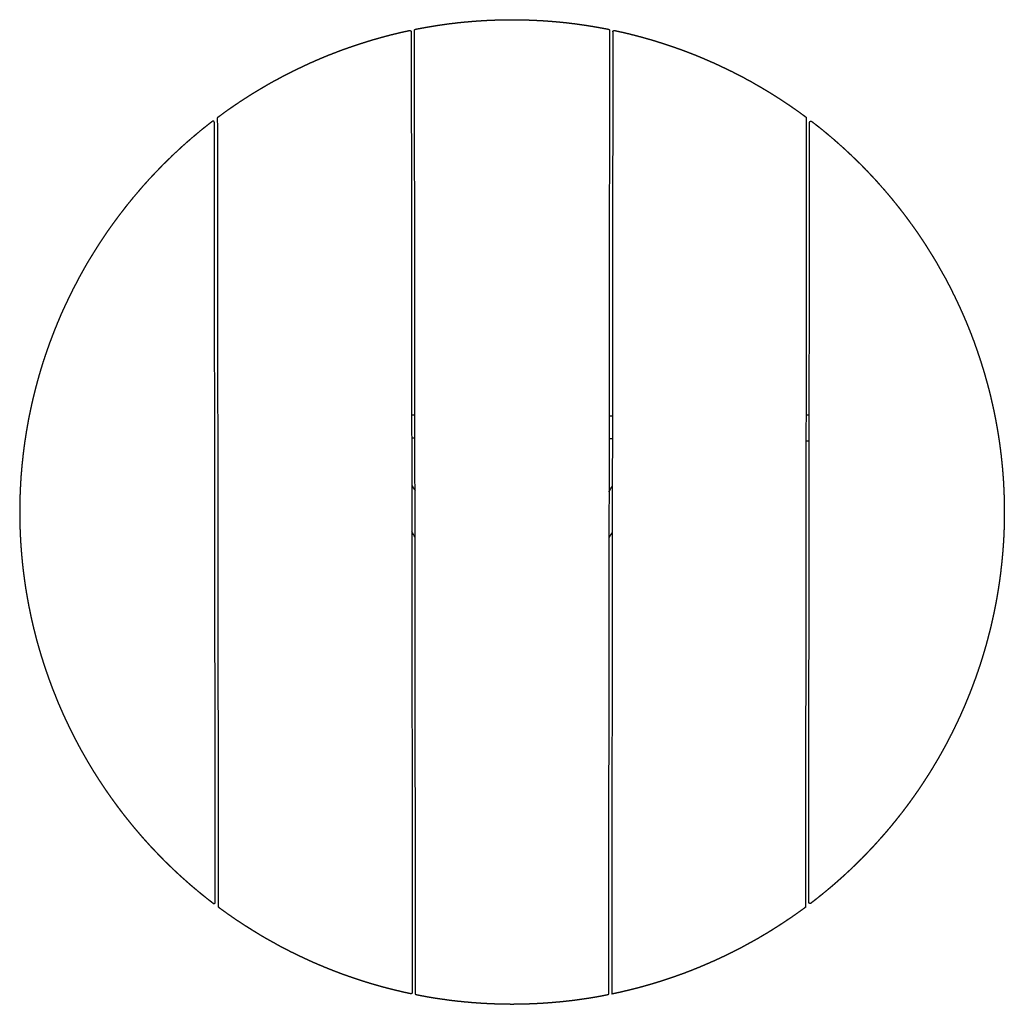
# Model space of a CAD drawing. Header units: millimetres. Extents: x -531 to 969, y -345 to 589.
# Tile 11 of 13: x 362 to 512, y 180 to 330. Entities that reach past the tile are written whole.
import ezdxf

# ---------------------------------------------------------------- set-up
doc = ezdxf.new("R2010")
doc.units = ezdxf.units.MM
doc.layers.get('0').update_dxf_attribs({"true_color": 0x000000})

msp = doc.modelspace()

# ---------------------------------------------------------------- linework, layer by layer
at = {"linetype": 'Continuous', "lineweight": -3}
for points, weights, degree, knots in [([(421.99, 328.73), (422.14, 328.76), (422.29, 328.79), (422.87, 328.9), (423.45, 329), (424.03, 329.11), (424.61, 329.2), (425.19, 329.3), (425.77, 329.38), (426.35, 329.47), (426.94, 329.55), (427.52, 329.62), (428.11, 329.69), (428.69, 329.76), (429.28, 329.82), (429.87, 329.87), (430.45, 329.92), (431.04, 329.97), (431.63, 330.01), (432.22, 330.05), (432.8, 330.08), (433.39, 330.11), (433.98, 330.13), (434.57, 330.15), (435.16, 330.17), (435.75, 330.18), (436.34, 330.18), (436.51, 330.18), (436.68, 330.18)], [0.999999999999, 0.999997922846, 1, 0.99996915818, 1, 0.999969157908, 1, 0.999969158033, 1, 0.999969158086, 1, 0.999969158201, 1, 0.999969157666, 1, 0.999969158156, 1, 0.999969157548, 1, 0.999969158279, 1, 0.999969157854, 1, 0.999969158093, 1, 0.999969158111, 1, 0.99999732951, 1], 2, [195.988389, 195.988389, 195.988389, 196.294133, 196.294133, 197.472282, 197.472282, 198.650431, 198.650431, 199.828579, 199.828579, 201.006726, 201.006726, 202.184871, 202.184871, 203.36302, 203.36302, 204.541177, 204.541177, 205.719324, 205.719324, 206.897473, 206.897473, 208.075622, 208.075622, 209.253769, 209.253769, 210.431916, 210.431916, 210.778588, 210.778588, 210.778588]), ([(436.68, 330.18), (436.86, 330.18), (437.03, 330.18), (437.62, 330.18), (438.21, 330.17), (438.8, 330.15), (439.39, 330.13), (439.97, 330.11), (440.56, 330.08), (441.15, 330.05), (441.74, 330.01), (442.33, 329.97), (442.91, 329.92), (443.5, 329.87), (444.09, 329.82), (444.67, 329.76), (445.26, 329.69), (445.84, 329.62), (446.43, 329.55), (447.01, 329.47), (447.59, 329.38), (448.18, 329.3), (448.76, 329.2), (449.34, 329.11), (449.92, 329), (450.5, 328.9), (451.08, 328.79), (451.23, 328.76), (451.38, 328.73)], [1, 0.99999732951, 1, 0.999969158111, 1, 0.999969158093, 1, 0.999969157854, 1, 0.999969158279, 1, 0.999969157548, 1, 0.999969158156, 1, 0.999969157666, 1, 0.999969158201, 1, 0.999969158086, 1, 0.999969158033, 1, 0.999969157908, 1, 0.99996915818, 1, 0.999997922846, 0.999999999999], 2, [210.778588, 210.778588, 210.778588, 211.12526, 211.12526, 212.303406, 212.303406, 213.481554, 213.481554, 214.659702, 214.659702, 215.837851, 215.837851, 217.015998, 217.015998, 218.194155, 218.194155, 219.372304, 219.372304, 220.550449, 220.550449, 221.728596, 221.728596, 222.906745, 222.906745, 224.084894, 224.084894, 225.263043, 225.263043, 225.568786, 225.568786, 225.568786]), ([(391.92, 315.36), (392.12, 315.51), (392.32, 315.65), (392.79, 316), (393.27, 316.34), (393.75, 316.68), (394.24, 317.02), (394.72, 317.35), (395.22, 317.68), (395.71, 318), (396.2, 318.32), (396.7, 318.64), (397.2, 318.95), (397.7, 319.26), (398.21, 319.56), (398.71, 319.86), (399.22, 320.16), (399.73, 320.45), (400.25, 320.74), (400.76, 321.02), (401.28, 321.3), (401.8, 321.58), (402.32, 321.85), (402.85, 322.12), (403.38, 322.38), (403.9, 322.64), (404.43, 322.89), (404.97, 323.15), (405.5, 323.39), (406.04, 323.64), (406.58, 323.87), (407.12, 324.11), (407.66, 324.34), (408.2, 324.57), (408.75, 324.79), (409.3, 325.01), (409.85, 325.22), (410.4, 325.43), (410.95, 325.63), (411.5, 325.83), (412.06, 326.02), (412.62, 326.22), (413.18, 326.4), (413.74, 326.59), (414.3, 326.76), (414.86, 326.94), (415.43, 327.11), (415.99, 327.27), (416.56, 327.43), (417.12, 327.59), (417.69, 327.74), (418.26, 327.89), (418.84, 328.03), (419.41, 328.17), (419.98, 328.3), (420.53, 328.42), (421.09, 328.54)], [0.999999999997, 0.999994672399, 1, 0.9999691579, 1, 0.999969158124, 1, 0.999969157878, 1, 0.999969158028, 1, 0.999969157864, 1, 0.999969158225, 1, 0.999969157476, 1, 0.999969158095, 1, 0.999969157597, 1, 0.999969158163, 1, 0.999969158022, 1, 0.999969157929, 1, 0.999969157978, 1, 0.999969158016, 1, 0.999969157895, 1, 0.999969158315, 1, 0.999969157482, 1, 0.999969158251, 1, 0.999969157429, 1, 0.999969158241, 1, 0.999969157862, 1, 0.999969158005, 1, 0.999969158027, 1, 0.999969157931, 1, 0.999969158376, 1, 0.999969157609, 1, 0.999971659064, 1], 2, [178.56811, 178.56811, 178.56811, 179.057767, 179.057767, 180.235913, 180.235913, 181.414063, 181.414063, 182.592212, 182.592212, 183.770361, 183.770361, 184.94851, 184.94851, 186.126659, 186.126659, 187.304808, 187.304808, 188.482967, 188.482967, 189.661116, 189.661116, 190.839262, 190.839262, 192.017411, 192.017411, 193.19556, 193.19556, 194.373709, 194.373709, 195.551858, 195.551858, 196.730007, 196.730007, 197.908155, 197.908155, 199.086302, 199.086302, 200.26446, 200.26446, 201.442608, 201.442608, 202.620758, 202.620758, 203.798907, 203.798907, 204.977056, 204.977056, 206.155204, 206.155204, 207.333352, 207.333352, 208.511499, 208.511499, 209.689644, 209.689644, 210.819026, 210.819026, 210.819026]), ([(421.09, 328.54), (421.18, 328.56), (421.25, 328.5), (421.33, 328.44), (421.33, 328.35)], [1, 0.902700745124, 1, 0.902701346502, 1], 2, [210.8190257, 210.8190257, 210.8190257, 210.9969405, 210.9969405, 211.1748554, 211.1748554, 211.1748554]), ([(421.83, 328.53), (421.83, 328.6), (421.87, 328.66), (421.92, 328.71), (421.99, 328.73)], [1, 0.941520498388, 1, 0.941520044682, 0.999999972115], 2, [195.7134436, 195.7134436, 195.7134436, 195.8509166, 195.8509166, 195.9883894, 195.9883894, 195.9883894]), ([(451.38, 328.73), (451.45, 328.71), (451.49, 328.66), (451.54, 328.6), (451.54, 328.53)], [0.999999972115, 0.941520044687, 1, 0.941520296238, 1], 2, [225.5687858, 225.5687858, 225.5687858, 225.7062586, 225.7062586, 225.8437317, 225.8437317, 225.8437317]), ([(452.04, 328.35), (452.04, 328.35), (452.04, 328.36), (452.04, 328.37), (452.04, 328.4), (452.06, 328.45), (452.09, 328.48), (452.11, 328.5), (452.16, 328.54), (452.22, 328.55), (452.28, 328.54)], [1, 1, 1, 1, 1, 1, 1, 1, 0.935133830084, 0.935133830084, 1], 3, [0, 0, 0, 0, 0.0138184, 0.0226133, 0.0449618, 0.0890235, 0.1779076, 0.1779076, 0.1779076, 0.3558223, 0.3558223, 0.3558223, 0.3558223]), ([(452.28, 328.54), (452.83, 328.42), (453.38, 328.3), (453.96, 328.17), (454.53, 328.03), (455.1, 327.89), (455.67, 327.74), (456.24, 327.59), (456.81, 327.43), (457.38, 327.27), (457.94, 327.11), (458.51, 326.94), (459.07, 326.76), (459.63, 326.59), (460.19, 326.4), (460.75, 326.22), (461.31, 326.02), (461.86, 325.83), (462.42, 325.63), (462.97, 325.43), (463.52, 325.22), (464.07, 325.01), (464.62, 324.79), (465.16, 324.57), (465.71, 324.34), (466.25, 324.11), (466.79, 323.87), (467.33, 323.64), (467.86, 323.39), (468.4, 323.15), (468.93, 322.89), (469.46, 322.64), (469.99, 322.38), (470.52, 322.12), (471.04, 321.85), (471.57, 321.58), (472.09, 321.3), (472.6, 321.02), (473.12, 320.74), (473.63, 320.45), (474.14, 320.16), (474.66, 319.86), (475.16, 319.56), (475.67, 319.26), (476.17, 318.95), (476.67, 318.64), (477.16, 318.32), (477.66, 318), (478.15, 317.68), (478.64, 317.35), (479.13, 317.02), (479.61, 316.68), (480.09, 316.34), (480.57, 316), (481.05, 315.65), (481.25, 315.51), (481.44, 315.36)], [1, 0.999971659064, 1, 0.999969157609, 1, 0.999969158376, 1, 0.999969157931, 1, 0.999969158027, 1, 0.999969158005, 1, 0.999969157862, 1, 0.999969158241, 1, 0.999969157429, 1, 0.999969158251, 1, 0.999969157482, 1, 0.999969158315, 1, 0.999969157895, 1, 0.999969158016, 1, 0.999969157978, 1, 0.999969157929, 1, 0.999969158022, 1, 0.999969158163, 1, 0.999969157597, 1, 0.999969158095, 1, 0.999969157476, 1, 0.999969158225, 1, 0.999969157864, 1, 0.999969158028, 1, 0.999969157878, 1, 0.999969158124, 1, 0.9999691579, 1, 0.999994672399, 0.999999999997], 2, [0.355822, 0.355822, 0.355822, 1.485204, 1.485204, 2.663349, 2.663349, 3.841496, 3.841496, 5.019644, 5.019644, 6.197792, 6.197792, 7.375941, 7.375941, 8.55409, 8.55409, 9.73224, 9.73224, 10.910388, 10.910388, 12.088546, 12.088546, 13.266693, 13.266693, 14.444841, 14.444841, 15.62299, 15.62299, 16.801139, 16.801139, 17.979288, 17.979288, 19.157437, 19.157437, 20.335586, 20.335586, 21.513732, 21.513732, 22.691881, 22.691881, 23.87004, 23.87004, 25.048189, 25.048189, 26.226338, 26.226338, 27.404487, 27.404487, 28.582636, 28.582636, 29.760785, 29.760785, 30.938935, 30.938935, 32.117081, 32.117081, 32.606738, 32.606738, 32.606738]), ([(391.02, 314.68), (390.73, 314.46), (390.44, 314.23), (389.98, 313.87), (389.52, 313.5), (389.06, 313.13), (388.61, 312.75), (388.16, 312.37), (387.71, 311.99), (387.26, 311.6), (386.82, 311.21), (386.38, 310.82), (385.95, 310.42), (385.52, 310.02), (385.09, 309.62), (384.66, 309.21), (384.24, 308.8), (383.82, 308.39), (383.4, 307.97), (382.99, 307.55), (382.58, 307.12), (382.17, 306.7), (381.77, 306.27), (381.37, 305.84), (380.98, 305.4), (380.58, 304.96), (380.19, 304.52), (379.81, 304.07), (379.43, 303.62), (379.05, 303.18), (378.67, 302.72), (378.3, 302.26), (377.93, 301.8), (377.57, 301.34), (377.21, 300.87), (376.85, 300.41), (376.5, 299.93), (376.14, 299.46), (375.8, 298.98), (375.46, 298.5), (375.12, 298.02), (374.78, 297.54), (374.46, 297.05), (374.13, 296.56), (373.81, 296.07), (373.48, 295.57), (373.17, 295.07), (372.86, 294.57), (372.55, 294.07), (372.25, 293.57), (371.95, 293.06), (371.65, 292.55), (371.36, 292.04), (371.07, 291.52), (370.79, 291.01), (370.51, 290.49), (370.24, 289.97), (369.96, 289.45), (369.7, 288.92), (369.43, 288.39), (369.18, 287.86), (368.92, 287.33), (368.67, 286.8), (368.42, 286.26), (368.18, 285.73), (367.94, 285.19), (367.71, 284.65), (367.48, 284.11), (367.26, 283.56), (367.03, 283.01), (366.82, 282.47), (366.61, 281.92), (366.4, 281.37), (366.19, 280.81), (366, 280.26), (365.8, 279.7), (365.61, 279.14), (365.42, 278.59), (365.24, 278.03), (365.06, 277.46), (364.89, 276.9), (364.72, 276.34), (364.56, 275.77), (364.4, 275.2), (364.25, 274.63), (364.09, 274.07), (363.95, 273.49), (363.81, 272.92), (363.67, 272.35), (363.54, 271.78), (363.41, 271.2), (363.29, 270.63), (363.17, 270.05), (363.05, 269.47), (362.94, 268.89), (362.84, 268.31), (362.74, 267.73), (362.64, 267.15), (362.55, 266.57), (362.46, 265.99), (362.38, 265.4), (362.3, 264.82), (362.23, 264.23), (362.16, 263.65), (362.1, 263.06), (362.03, 262.48), (361.98, 261.89), (361.93, 261.3), (361.88, 260.72), (361.84, 260.13), (361.81, 259.54), (361.77, 258.95), (361.75, 258.36), (361.72, 257.78), (361.71, 257.19), (361.69, 256.6), (361.68, 256.01), (361.68, 255.42), (361.68, 254.83)], [1, 0.999987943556, 1, 0.99996915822, 1, 0.999969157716, 1, 0.99996915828, 1, 0.999969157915, 1, 0.999969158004, 1, 0.999969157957, 1, 0.999969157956, 1, 0.999969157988, 1, 0.999969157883, 1, 0.999969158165, 1, 0.999969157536, 1, 0.999969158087, 1, 0.999969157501, 1, 0.999969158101, 1, 0.999969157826, 1, 0.999969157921, 1, 0.999969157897, 1, 0.999969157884, 1, 0.999969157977, 1, 0.999969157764, 1, 0.999969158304, 1, 0.999969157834, 1, 0.99996915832, 1, 0.999969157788, 1, 0.999969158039, 1, 0.999969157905, 1, 0.999969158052, 1, 0.9999691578, 1, 0.999969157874, 1, 0.999969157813, 1, 0.999969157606, 1, 0.999969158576, 1, 0.999969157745, 1, 0.999969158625, 1, 0.999969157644, 1, 0.999969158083, 1, 0.999969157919, 1, 0.999969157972, 1, 0.999969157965, 1, 0.999969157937, 1, 0.999969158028, 1, 0.99996915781, 1, 0.999969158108, 1, 0.999969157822, 1, 0.999969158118, 1, 0.999969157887, 1, 0.999969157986, 1, 0.99996915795, 1, 0.999969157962, 1, 0.999969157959, 1, 0.999969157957, 1, 0.999969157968, 1, 0.999969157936, 1, 0.999969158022, 1, 0.999969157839, 1, 0.99996915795, 1, 0.999969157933, 1, 0.999969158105, 1], 2, [174.7556, 174.7556, 174.7556, 175.492205, 175.492205, 176.670358, 176.670358, 177.848504, 177.848504, 179.026652, 179.026652, 180.2048, 180.2048, 181.382949, 181.382949, 182.561098, 182.561098, 183.739248, 183.739248, 184.917397, 184.917397, 186.095546, 186.095546, 187.273695, 187.273695, 188.451844, 188.451844, 189.630002, 189.630002, 190.808152, 190.808152, 191.986302, 191.986302, 193.164453, 193.164453, 194.342603, 194.342603, 195.520754, 195.520754, 196.698904, 196.698904, 197.877054, 197.877054, 199.055204, 199.055204, 200.233354, 200.233354, 201.411496, 201.411496, 202.589645, 202.589645, 203.767795, 203.767795, 204.945944, 204.945944, 206.124093, 206.124093, 207.302242, 207.302242, 208.480392, 208.480392, 209.658545, 209.658545, 210.836698, 210.836698, 212.014849, 212.014849, 213.192998, 213.192998, 214.371135, 214.371135, 215.549284, 215.549284, 216.727434, 216.727434, 217.905583, 217.905583, 219.083732, 219.083732, 220.261881, 220.261881, 221.440031, 221.440031, 222.61818, 222.61818, 223.796329, 223.796329, 224.974478, 224.974478, 226.15263, 226.15263, 227.330777, 227.330777, 228.508926, 228.508926, 229.687075, 229.687075, 230.865225, 230.865225, 232.043374, 232.043374, 233.221523, 233.221523, 234.399673, 234.399673, 235.577822, 235.577822, 236.755971, 236.755971, 237.93412, 237.93412, 239.11227, 239.11227, 240.290419, 240.290419, 241.468571, 241.468571, 242.64672, 242.64672, 243.824866, 243.824866, 243.824866]), ([(391.34, 314.52), (391.34, 314.53), (391.34, 314.54), (391.34, 314.55), (391.34, 314.57), (391.33, 314.59), (391.32, 314.61), (391.32, 314.62), (391.32, 314.62), (391.3, 314.66), (391.27, 314.68), (391.23, 314.7), (391.2, 314.72), (391.15, 314.73), (391.11, 314.72), (391.08, 314.71), (391.05, 314.7), (391.02, 314.68)], [1, 1, 1, 1, 1, 1, 1, 1, 1, 0.969973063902, 0.969973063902, 1, 0.969973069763, 0.969973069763, 1, 0.978479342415, 0.978479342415, 1], 3, [174.3107655, 174.3107655, 174.3107655, 174.3107655, 174.3272383, 174.3364352, 174.3614173, 174.3883876, 174.4018709, 174.4126706, 174.4126706, 174.4126706, 174.5331797, 174.5331797, 174.5331797, 174.6536887, 174.6536887, 174.6536887, 174.7556002, 174.7556002, 174.7556002, 174.7556002]), ([(482.02, 314.52), (482.02, 314.53), (482.02, 314.54), (482.02, 314.55), (482.03, 314.58), (482.04, 314.6), (482.05, 314.62), (482.07, 314.66), (482.1, 314.68), (482.13, 314.7), (482.17, 314.72), (482.21, 314.73), (482.25, 314.72), (482.29, 314.71), (482.32, 314.7), (482.34, 314.68)], [1, 1, 1, 1, 1, 1, 1, 0.969973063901, 0.969973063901, 1, 0.969973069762, 0.969973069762, 1, 0.978479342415, 0.978479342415, 1], 3, [174.3107655, 174.3107655, 174.3107655, 174.3107655, 174.3272383, 174.3364352, 174.3614173, 174.4126706, 174.4126706, 174.4126706, 174.5331797, 174.5331797, 174.5331797, 174.6536887, 174.6536887, 174.6536887, 174.7556002, 174.7556002, 174.7556002, 174.7556002]), ([(482.34, 314.68), (482.64, 314.46), (482.93, 314.23), (483.39, 313.87), (483.85, 313.5), (484.31, 313.13), (484.76, 312.75), (485.21, 312.37), (485.66, 311.99), (486.1, 311.6), (486.54, 311.21), (486.98, 310.82), (487.42, 310.42), (487.85, 310.02), (488.28, 309.62), (488.71, 309.21), (489.13, 308.8), (489.55, 308.39), (489.96, 307.97), (490.38, 307.55), (490.79, 307.12), (491.19, 306.7), (491.59, 306.27), (492, 305.84), (492.39, 305.4), (492.78, 304.96), (493.17, 304.52), (493.56, 304.07), (493.94, 303.62), (494.32, 303.18), (494.69, 302.72), (495.07, 302.26), (495.43, 301.8), (495.8, 301.34), (496.16, 300.87), (496.52, 300.41), (496.87, 299.93), (497.22, 299.46), (497.57, 298.98), (497.91, 298.5), (498.25, 298.02), (498.58, 297.54), (498.91, 297.05), (499.24, 296.56), (499.56, 296.07), (499.88, 295.57), (500.2, 295.07), (500.51, 294.57), (500.81, 294.07), (501.12, 293.57), (501.42, 293.06), (501.71, 292.55), (502, 292.04), (502.29, 291.52), (502.58, 291.01), (502.86, 290.49), (503.13, 289.97), (503.4, 289.45), (503.67, 288.92), (503.93, 288.39), (504.19, 287.86), (504.45, 287.33), (504.69, 286.8), (504.94, 286.26), (505.18, 285.73), (505.42, 285.19), (505.65, 284.65), (505.89, 284.11), (506.11, 283.56), (506.33, 283.01), (506.55, 282.47), (506.76, 281.92), (506.97, 281.37), (507.17, 280.81), (507.37, 280.26), (507.57, 279.7), (507.75, 279.14), (507.94, 278.59), (508.12, 278.03), (508.3, 277.46), (508.47, 276.9), (508.64, 276.34), (508.8, 275.77), (508.97, 275.2), (509.12, 274.63), (509.27, 274.07), (509.42, 273.49), (509.56, 272.92), (509.69, 272.35), (509.83, 271.78), (509.95, 271.2), (510.08, 270.63), (510.2, 270.05), (510.31, 269.47), (510.42, 268.89), (510.53, 268.31), (510.63, 267.73), (510.73, 267.15), (510.82, 266.57), (510.91, 265.99), (510.99, 265.4), (511.07, 264.82), (511.14, 264.23), (511.21, 263.65), (511.27, 263.06), (511.33, 262.48), (511.39, 261.89), (511.44, 261.3), (511.48, 260.72), (511.53, 260.13), (511.56, 259.54), (511.59, 258.95), (511.62, 258.36), (511.64, 257.78), (511.66, 257.19), (511.68, 256.6), (511.68, 256.01), (511.69, 255.42), (511.69, 254.83)], [1, 0.999987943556, 1, 0.99996915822, 1, 0.999969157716, 1, 0.99996915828, 1, 0.999969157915, 1, 0.999969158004, 1, 0.999969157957, 1, 0.999969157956, 1, 0.999969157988, 1, 0.999969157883, 1, 0.999969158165, 1, 0.999969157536, 1, 0.999969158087, 1, 0.999969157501, 1, 0.999969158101, 1, 0.999969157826, 1, 0.999969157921, 1, 0.999969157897, 1, 0.999969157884, 1, 0.999969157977, 1, 0.999969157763, 1, 0.999969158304, 1, 0.999969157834, 1, 0.99996915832, 1, 0.999969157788, 1, 0.999969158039, 1, 0.999969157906, 1, 0.999969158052, 1, 0.9999691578, 1, 0.999969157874, 1, 0.999969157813, 1, 0.999969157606, 1, 0.999969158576, 1, 0.999969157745, 1, 0.999969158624, 1, 0.999969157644, 1, 0.999969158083, 1, 0.999969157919, 1, 0.999969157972, 1, 0.999969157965, 1, 0.999969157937, 1, 0.999969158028, 1, 0.99996915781, 1, 0.999969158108, 1, 0.999969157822, 1, 0.999969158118, 1, 0.999969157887, 1, 0.999969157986, 1, 0.99996915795, 1, 0.999969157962, 1, 0.999969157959, 1, 0.999969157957, 1, 0.999969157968, 1, 0.999969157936, 1, 0.999969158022, 1, 0.999969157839, 1, 0.99996915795, 1, 0.999969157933, 1, 0.999969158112, 0.999999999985], 2, [174.7556, 174.7556, 174.7556, 175.492205, 175.492205, 176.670358, 176.670358, 177.848504, 177.848504, 179.026652, 179.026652, 180.2048, 180.2048, 181.382949, 181.382949, 182.561098, 182.561098, 183.739248, 183.739248, 184.917397, 184.917397, 186.095546, 186.095546, 187.273695, 187.273695, 188.451845, 188.451845, 189.630002, 189.630002, 190.808152, 190.808152, 191.986302, 191.986302, 193.164453, 193.164453, 194.342603, 194.342603, 195.520754, 195.520754, 196.698904, 196.698904, 197.877054, 197.877054, 199.055204, 199.055204, 200.233354, 200.233354, 201.411496, 201.411496, 202.589646, 202.589646, 203.767795, 203.767795, 204.945944, 204.945944, 206.124093, 206.124093, 207.302243, 207.302243, 208.480392, 208.480392, 209.658545, 209.658545, 210.836698, 210.836698, 212.014849, 212.014849, 213.192998, 213.192998, 214.371135, 214.371135, 215.549285, 215.549285, 216.727434, 216.727434, 217.905583, 217.905583, 219.083732, 219.083732, 220.261882, 220.261882, 221.440031, 221.440031, 222.61818, 222.61818, 223.796329, 223.796329, 224.974479, 224.974479, 226.15263, 226.15263, 227.330777, 227.330777, 228.508926, 228.508926, 229.687076, 229.687076, 230.865225, 230.865225, 232.043374, 232.043374, 233.221523, 233.221523, 234.399673, 234.399673, 235.577822, 235.577822, 236.755971, 236.755971, 237.934121, 237.934121, 239.11227, 239.11227, 240.290419, 240.290419, 241.468571, 241.468571, 242.64672, 242.64672, 243.824866, 243.824866, 243.824866]), ([(361.68, 254.83), (361.68, 254.44), (361.69, 254.05), (361.7, 253.65), (361.7, 253.26), (361.71, 252.87), (361.73, 252.48), (361.74, 252.08), (361.76, 251.69), (361.78, 251.3), (361.8, 250.91), (361.82, 250.51), (361.85, 250.12), (361.88, 249.73), (361.91, 249.34), (361.94, 248.95), (361.97, 248.56), (362.01, 248.17), (362.05, 247.77), (362.08, 247.38), (362.13, 246.99), (362.17, 246.6), (362.22, 246.21), (362.26, 245.82), (362.32, 245.43), (362.37, 245.04), (362.42, 244.66), (362.48, 244.27), (362.53, 243.88), (362.59, 243.49), (362.66, 243.1), (362.72, 242.72), (362.79, 242.33), (362.86, 241.94), (362.93, 241.55), (363, 241.17), (363.07, 240.78), (363.15, 240.4), (363.23, 240.01), (363.31, 239.63), (363.39, 239.24), (363.47, 238.86), (363.56, 238.48), (363.65, 238.1), (363.74, 237.71), (363.83, 237.33), (363.93, 236.95), (364.02, 236.57), (364.12, 236.19), (364.22, 235.81), (364.32, 235.43), (364.43, 235.05), (364.54, 234.67), (364.64, 234.3), (364.76, 233.92), (364.87, 233.54), (364.98, 233.17), (365.1, 232.79), (365.22, 232.42), (365.34, 232.04), (365.46, 231.67), (365.58, 231.3), (365.71, 230.93), (365.84, 230.56), (365.97, 230.18), (366.1, 229.81), (366.23, 229.45), (366.37, 229.08), (366.5, 228.71), (366.64, 228.34), (366.79, 227.98), (366.93, 227.61), (367.08, 227.25), (367.22, 226.88), (367.37, 226.52), (367.52, 226.16), (367.67, 225.79), (367.83, 225.43), (367.99, 225.07), (368.14, 224.71), (368.3, 224.35), (368.47, 224), (368.63, 223.64), (368.8, 223.28), (368.97, 222.93), (369.14, 222.58), (369.31, 222.22), (369.48, 221.87), (369.66, 221.52), (369.83, 221.17), (370.01, 220.82), (370.19, 220.47), (370.38, 220.12), (370.56, 219.78), (370.75, 219.43), (370.93, 219.08), (371.12, 218.74), (371.32, 218.4), (371.51, 218.06), (371.71, 217.72), (371.9, 217.38), (372.1, 217.04), (372.3, 216.7), (372.5, 216.36), (372.71, 216.03), (372.91, 215.69), (373.12, 215.36), (373.33, 215.03), (373.54, 214.7), (373.75, 214.37), (373.97, 214.04), (374.19, 213.71), (374.4, 213.38), (374.62, 213.06), (374.84, 212.73), (375.07, 212.41), (375.29, 212.09), (375.52, 211.77), (375.75, 211.45), (375.98, 211.13), (376.21, 210.81), (376.44, 210.5), (376.68, 210.18), (376.91, 209.87), (377.15, 209.55), (377.39, 209.24), (377.63, 208.93), (377.87, 208.63), (378.12, 208.32), (378.37, 208.01), (378.61, 207.71), (378.86, 207.4), (379.11, 207.1), (379.37, 206.8), (379.62, 206.5), (379.88, 206.2), (380.13, 205.91), (380.39, 205.61), (380.65, 205.32), (380.91, 205.02), (381.18, 204.73), (381.44, 204.44), (381.71, 204.15), (381.98, 203.87), (382.25, 203.58), (382.52, 203.3), (382.79, 203.01), (383.06, 202.73), (383.34, 202.45), (383.61, 202.17), (383.89, 201.9), (384.17, 201.62), (384.45, 201.35), (384.74, 201.08), (385.02, 200.8), (385.31, 200.53), (385.59, 200.27), (385.88, 200), (386.17, 199.73), (386.46, 199.47), (386.75, 199.21), (387.05, 198.95), (387.34, 198.69), (387.64, 198.43), (387.94, 198.17), (388.24, 197.92), (388.54, 197.67), (388.84, 197.42), (389.14, 197.17), (389.45, 196.92), (389.75, 196.67), (390.06, 196.43), (390.37, 196.18), (390.68, 195.94), (390.99, 195.7), (391.04, 195.66), (391.1, 195.62), (391.16, 195.57)], [0.999999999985, 0.99997943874, 0.999979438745, 1, 0.999979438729, 0.999979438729, 1, 0.999979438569, 0.999979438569, 1, 0.999979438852, 0.999979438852, 1, 0.999979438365, 0.999979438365, 1, 0.999979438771, 0.999979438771, 1, 0.999979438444, 0.999979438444, 1, 0.999979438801, 0.999979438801, 1, 0.999979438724, 0.999979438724, 1, 0.999979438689, 0.999979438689, 1, 0.999979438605, 0.999979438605, 1, 0.999979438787, 0.999979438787, 1, 0.999979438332, 0.999979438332, 1, 0.999979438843, 0.999979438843, 1, 0.999979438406, 0.999979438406, 1, 0.999979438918, 0.999979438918, 1, 0.999979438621, 0.999979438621, 1, 0.999979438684, 0.999979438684, 1, 0.99997943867, 0.99997943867, 1, 0.999979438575, 0.999979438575, 1, 0.999979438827, 0.999979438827, 1, 0.999979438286, 0.999979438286, 1, 0.999979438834, 0.999979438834, 1, 0.999979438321, 0.999979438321, 1, 0.999979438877, 0.999979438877, 1, 0.999979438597, 0.999979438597, 1, 0.999979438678, 0.999979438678, 1, 0.999979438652, 0.999979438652, 1, 0.99997943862, 0.99997943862, 1, 0.999979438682, 0.999979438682, 1, 0.999979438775, 0.999979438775, 1, 0.999979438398, 0.999979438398, 1, 0.99997943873, 0.99997943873, 1, 0.999979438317, 0.999979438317, 1, 0.999979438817, 0.999979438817, 1, 0.999979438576, 0.999979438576, 1, 0.999979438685, 0.999979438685, 1, 0.999979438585, 0.999979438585, 1, 0.999979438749, 0.999979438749, 1, 0.9999794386, 0.9999794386, 1, 0.999979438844, 0.999979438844, 1, 0.999979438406, 0.999979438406, 1, 0.999979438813, 0.999979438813, 1, 0.999979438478, 0.999979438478, 1, 0.999979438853, 0.999979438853, 1, 0.99997943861, 0.99997943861, 1, 0.999979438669, 0.999979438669, 1, 0.999979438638, 0.999979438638, 1, 0.999979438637, 0.999979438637, 1, 0.999979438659, 0.999979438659, 1, 0.999979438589, 0.999979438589, 1, 0.999979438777, 0.999979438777, 1, 0.999979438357, 0.999979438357, 1, 0.999979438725, 0.999979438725, 1, 0.999979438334, 0.999979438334, 1, 0.999979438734, 0.999979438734, 1, 0.99997943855, 0.99997943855, 1, 0.999979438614, 0.999979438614, 1, 1, 1, 1], 3, [243.824866, 243.824866, 243.824866, 243.824866, 245.003012, 245.003012, 245.003012, 246.18116, 246.18116, 246.18116, 247.359308, 247.359308, 247.359308, 248.537458, 248.537458, 248.537458, 249.715604, 249.715604, 249.715604, 250.893761, 250.893761, 250.893761, 252.07191, 252.07191, 252.07191, 253.250055, 253.250055, 253.250055, 254.428203, 254.428203, 254.428203, 255.606351, 255.606351, 255.606351, 256.7845, 256.7845, 256.7845, 257.962649, 257.962649, 257.962649, 259.140798, 259.140798, 259.140798, 260.318954, 260.318954, 260.318954, 261.497099, 261.497099, 261.497099, 262.675246, 262.675246, 262.675246, 263.853394, 263.853394, 263.853394, 265.031543, 265.031543, 265.031543, 266.209691, 266.209691, 266.209691, 267.387841, 267.387841, 267.387841, 268.56599, 268.56599, 268.56599, 269.744138, 269.744138, 269.744138, 270.922296, 270.922296, 270.922296, 272.100444, 272.100444, 272.100444, 273.278592, 273.278592, 273.278592, 274.45674, 274.45674, 274.45674, 275.634889, 275.634889, 275.634889, 276.813038, 276.813038, 276.813038, 277.991187, 277.991187, 277.991187, 279.169336, 279.169336, 279.169336, 280.347483, 280.347483, 280.347483, 281.525632, 281.525632, 281.525632, 282.70379, 282.70379, 282.70379, 283.881939, 283.881939, 283.881939, 285.060088, 285.060088, 285.060088, 286.238237, 286.238237, 286.238237, 287.416386, 287.416386, 287.416386, 288.594536, 288.594536, 288.594536, 289.772685, 289.772685, 289.772685, 290.950831, 290.950831, 290.950831, 292.128979, 292.128979, 292.128979, 293.307128, 293.307128, 293.307128, 294.485282, 294.485282, 294.485282, 295.663428, 295.663428, 295.663428, 296.841575, 296.841575, 296.841575, 298.019724, 298.019724, 298.019724, 299.197873, 299.197873, 299.197873, 300.376022, 300.376022, 300.376022, 301.554171, 301.554171, 301.554171, 302.73232, 302.73232, 302.73232, 303.91047, 303.91047, 303.91047, 305.088619, 305.088619, 305.088619, 306.266768, 306.266768, 306.266768, 307.444926, 307.444926, 307.444926, 308.623076, 308.623076, 308.623076, 309.801226, 309.801226, 309.801226, 310.979377, 310.979377, 310.979377, 312.157527, 312.157527, 312.157527, 312.369741, 312.369741, 312.369741, 312.369741]), ([(511.69, 254.83), (511.68, 254.44), (511.68, 254.05), (511.67, 253.65), (511.66, 253.26), (511.65, 252.87), (511.64, 252.48), (511.62, 252.08), (511.61, 251.69), (511.59, 251.3), (511.57, 250.91), (511.54, 250.51), (511.52, 250.12), (511.49, 249.73), (511.46, 249.34), (511.43, 248.95), (511.39, 248.56), (511.36, 248.17), (511.32, 247.77), (511.28, 247.38), (511.24, 246.99), (511.19, 246.6), (511.15, 246.21), (511.1, 245.82), (511.05, 245.43), (511, 245.04), (510.95, 244.66), (510.89, 244.27), (510.83, 243.88), (510.77, 243.49), (510.71, 243.1), (510.64, 242.72), (510.58, 242.33), (510.51, 241.94), (510.44, 241.55), (510.37, 241.17), (510.29, 240.78), (510.22, 240.4), (510.14, 240.01), (510.06, 239.63), (509.98, 239.24), (509.89, 238.86), (509.8, 238.48), (509.72, 238.1), (509.63, 237.71), (509.53, 237.33), (509.44, 236.95), (509.34, 236.57), (509.24, 236.19), (509.14, 235.81), (509.04, 235.43), (508.94, 235.05), (508.83, 234.67), (508.72, 234.3), (508.61, 233.92), (508.5, 233.54), (508.39, 233.17), (508.27, 232.79), (508.15, 232.42), (508.03, 232.04), (507.91, 231.67), (507.78, 231.3), (507.66, 230.93), (507.53, 230.56), (507.4, 230.18), (507.27, 229.81), (507.13, 229.45), (507, 229.08), (506.86, 228.71), (506.72, 228.34), (506.58, 227.98), (506.44, 227.61), (506.29, 227.25), (506.14, 226.88), (506, 226.52), (505.84, 226.16), (505.69, 225.79), (505.54, 225.43), (505.38, 225.07), (505.22, 224.71), (505.06, 224.35), (504.9, 224), (504.73, 223.64), (504.57, 223.28), (504.4, 222.93), (504.23, 222.58), (504.06, 222.22), (503.88, 221.87), (503.71, 221.52), (503.53, 221.17), (503.35, 220.82), (503.17, 220.47), (502.99, 220.12), (502.81, 219.78), (502.62, 219.43), (502.43, 219.08), (502.24, 218.74), (502.05, 218.4), (501.86, 218.06), (501.66, 217.72), (501.46, 217.38), (501.27, 217.04), (501.06, 216.7), (500.86, 216.36), (500.66, 216.03), (500.45, 215.69), (500.25, 215.36), (500.04, 215.03), (499.82, 214.7), (499.61, 214.37), (499.4, 214.04), (499.18, 213.71), (498.96, 213.38), (498.74, 213.06), (498.52, 212.73), (498.3, 212.41), (498.07, 212.09), (497.85, 211.77), (497.62, 211.45), (497.39, 211.13), (497.16, 210.81), (496.93, 210.5), (496.69, 210.18), (496.45, 209.87), (496.22, 209.55), (495.98, 209.24), (495.73, 208.93), (495.49, 208.63), (495.25, 208.32), (495, 208.01), (494.75, 207.71), (494.5, 207.4), (494.25, 207.1), (494, 206.8), (493.75, 206.5), (493.49, 206.2), (493.23, 205.91), (492.98, 205.61), (492.71, 205.32), (492.45, 205.02), (492.19, 204.73), (491.92, 204.44), (491.66, 204.15), (491.39, 203.87), (491.12, 203.58), (490.85, 203.3), (490.58, 203.01), (490.3, 202.73), (490.03, 202.45), (489.75, 202.17), (489.47, 201.9), (489.19, 201.62), (488.91, 201.35), (488.63, 201.08), (488.35, 200.8), (488.06, 200.53), (487.77, 200.27), (487.49, 200), (487.2, 199.73), (486.9, 199.47), (486.61, 199.21), (486.32, 198.95), (486.02, 198.69), (485.73, 198.43), (485.43, 198.17), (485.13, 197.92), (484.83, 197.67), (484.53, 197.42), (484.22, 197.17), (483.92, 196.92), (483.61, 196.67), (483.31, 196.43), (483, 196.18), (482.69, 195.94), (482.38, 195.7), (482.32, 195.66), (482.27, 195.62), (482.21, 195.57)], [0.999999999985, 0.99997943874, 0.999979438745, 1, 0.999979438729, 0.999979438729, 1, 0.999979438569, 0.999979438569, 1, 0.999979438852, 0.999979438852, 1, 0.999979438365, 0.999979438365, 1, 0.999979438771, 0.999979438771, 1, 0.999979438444, 0.999979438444, 1, 0.999979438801, 0.999979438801, 1, 0.999979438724, 0.999979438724, 1, 0.999979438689, 0.999979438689, 1, 0.999979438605, 0.999979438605, 1, 0.999979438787, 0.999979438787, 1, 0.999979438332, 0.999979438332, 1, 0.999979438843, 0.999979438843, 1, 0.999979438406, 0.999979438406, 1, 0.999979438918, 0.999979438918, 1, 0.999979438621, 0.999979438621, 1, 0.999979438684, 0.999979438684, 1, 0.99997943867, 0.99997943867, 1, 0.999979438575, 0.999979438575, 1, 0.999979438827, 0.999979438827, 1, 0.999979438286, 0.999979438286, 1, 0.999979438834, 0.999979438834, 1, 0.999979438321, 0.999979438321, 1, 0.999979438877, 0.999979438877, 1, 0.999979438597, 0.999979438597, 1, 0.999979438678, 0.999979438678, 1, 0.999979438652, 0.999979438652, 1, 0.99997943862, 0.99997943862, 1, 0.999979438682, 0.999979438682, 1, 0.999979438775, 0.999979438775, 1, 0.999979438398, 0.999979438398, 1, 0.99997943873, 0.99997943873, 1, 0.999979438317, 0.999979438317, 1, 0.999979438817, 0.999979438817, 1, 0.999979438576, 0.999979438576, 1, 0.999979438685, 0.999979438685, 1, 0.999979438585, 0.999979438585, 1, 0.999979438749, 0.999979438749, 1, 0.9999794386, 0.9999794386, 1, 0.999979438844, 0.999979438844, 1, 0.999979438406, 0.999979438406, 1, 0.999979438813, 0.999979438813, 1, 0.999979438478, 0.999979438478, 1, 0.999979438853, 0.999979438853, 1, 0.99997943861, 0.99997943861, 1, 0.999979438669, 0.999979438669, 1, 0.999979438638, 0.999979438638, 1, 0.999979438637, 0.999979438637, 1, 0.999979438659, 0.999979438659, 1, 0.999979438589, 0.999979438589, 1, 0.999979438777, 0.999979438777, 1, 0.999979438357, 0.999979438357, 1, 0.999979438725, 0.999979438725, 1, 0.999979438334, 0.999979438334, 1, 0.999979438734, 0.999979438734, 1, 0.99997943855, 0.99997943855, 1, 0.999979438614, 0.999979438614, 1, 1, 1, 1], 3, [243.824866, 243.824866, 243.824866, 243.824866, 245.003012, 245.003012, 245.003012, 246.18116, 246.18116, 246.18116, 247.359308, 247.359308, 247.359308, 248.537458, 248.537458, 248.537458, 249.715604, 249.715604, 249.715604, 250.893761, 250.893761, 250.893761, 252.07191, 252.07191, 252.07191, 253.250055, 253.250055, 253.250055, 254.428203, 254.428203, 254.428203, 255.606351, 255.606351, 255.606351, 256.7845, 256.7845, 256.7845, 257.962649, 257.962649, 257.962649, 259.140798, 259.140798, 259.140798, 260.318954, 260.318954, 260.318954, 261.497099, 261.497099, 261.497099, 262.675246, 262.675246, 262.675246, 263.853394, 263.853394, 263.853394, 265.031543, 265.031543, 265.031543, 266.209691, 266.209691, 266.209691, 267.387841, 267.387841, 267.387841, 268.56599, 268.56599, 268.56599, 269.744138, 269.744138, 269.744138, 270.922296, 270.922296, 270.922296, 272.100444, 272.100444, 272.100444, 273.278592, 273.278592, 273.278592, 274.45674, 274.45674, 274.45674, 275.634889, 275.634889, 275.634889, 276.813038, 276.813038, 276.813038, 277.991187, 277.991187, 277.991187, 279.169336, 279.169336, 279.169336, 280.347483, 280.347483, 280.347483, 281.525632, 281.525632, 281.525632, 282.70379, 282.70379, 282.70379, 283.881939, 283.881939, 283.881939, 285.060088, 285.060088, 285.060088, 286.238237, 286.238237, 286.238237, 287.416386, 287.416386, 287.416386, 288.594536, 288.594536, 288.594536, 289.772685, 289.772685, 289.772685, 290.950831, 290.950831, 290.950831, 292.128979, 292.128979, 292.128979, 293.307128, 293.307128, 293.307128, 294.485282, 294.485282, 294.485282, 295.663428, 295.663428, 295.663428, 296.841575, 296.841575, 296.841575, 298.019724, 298.019724, 298.019724, 299.197873, 299.197873, 299.197873, 300.376022, 300.376022, 300.376022, 301.554171, 301.554171, 301.554171, 302.73232, 302.73232, 302.73232, 303.91047, 303.91047, 303.91047, 305.088619, 305.088619, 305.088619, 306.266768, 306.266768, 306.266768, 307.444926, 307.444926, 307.444926, 308.623076, 308.623076, 308.623076, 309.801226, 309.801226, 309.801226, 310.979377, 310.979377, 310.979377, 312.157527, 312.157527, 312.157527, 312.369741, 312.369741, 312.369741, 312.369741]), ([(391.16, 195.57), (391.2, 195.54), (391.25, 195.53), (391.31, 195.53), (391.37, 195.55), (391.42, 195.58), (391.45, 195.63), (391.48, 195.68), (391.48, 195.73)], [1, 0.967719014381, 1, 0.954959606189, 1, 0.954959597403, 1, 0.967720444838, 1], 2, [312.3697412, 312.3697412, 312.3697412, 312.4716527, 312.4716527, 312.5921617, 312.5921617, 312.7126708, 312.7126708, 312.8145822, 312.8145822, 312.8145822]), ([(482.21, 195.57), (482.17, 195.54), (482.12, 195.53), (482.06, 195.53), (482, 195.55), (481.94, 195.58), (481.91, 195.63), (481.89, 195.68), (481.89, 195.73)], [1, 0.967719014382, 1, 0.954959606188, 1, 0.9549595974, 1, 0.96771900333, 1], 2, [312.3697412, 312.3697412, 312.3697412, 312.4716527, 312.4716527, 312.5921617, 312.5921617, 312.7126708, 312.7126708, 312.8145823, 312.8145823, 312.8145823]), ([(421.25, 181.78), (420.96, 181.84), (420.66, 181.91), (420.08, 182.03), (419.51, 182.17), (418.94, 182.3), (418.37, 182.45), (417.8, 182.59), (417.23, 182.74), (416.66, 182.9), (416.09, 183.06), (415.52, 183.22), (414.96, 183.39), (414.4, 183.56), (413.84, 183.74), (413.27, 183.92), (412.72, 184.11), (412.16, 184.3), (411.6, 184.49), (411.05, 184.69), (410.5, 184.89), (409.94, 185.1), (409.4, 185.31), (408.85, 185.53), (408.3, 185.75), (407.76, 185.98), (407.21, 186.21), (406.67, 186.44), (406.13, 186.68), (405.6, 186.92), (405.06, 187.17), (404.53, 187.41), (404, 187.67), (403.47, 187.93), (402.94, 188.19), (402.42, 188.46), (401.89, 188.73), (401.37, 189), (400.85, 189.29), (400.34, 189.57), (399.82, 189.86), (399.31, 190.15), (398.8, 190.44), (398.29, 190.74), (397.79, 191.05), (397.29, 191.35), (396.79, 191.67), (396.29, 191.98), (395.79, 192.3), (395.3, 192.62), (394.81, 192.95), (394.32, 193.28), (393.84, 193.62), (393.36, 193.95), (392.88, 194.3), (392.47, 194.59), (392.06, 194.89)], [1, 0.999991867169, 1, 0.999969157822, 1, 0.999969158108, 1, 0.99996915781, 1, 0.999969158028, 1, 0.999969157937, 1, 0.999969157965, 1, 0.999969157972, 1, 0.999969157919, 1, 0.999969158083, 1, 0.999969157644, 1, 0.999969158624, 1, 0.999969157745, 1, 0.999969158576, 1, 0.999969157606, 1, 0.999969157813, 1, 0.999969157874, 1, 0.9999691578, 1, 0.999969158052, 1, 0.999969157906, 1, 0.999969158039, 1, 0.999969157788, 1, 0.99996915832, 1, 0.999969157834, 1, 0.999969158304, 1, 0.999969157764, 1, 0.999969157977, 1, 0.999977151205, 0.999999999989], 2, [194.935323, 194.935323, 194.935323, 195.540314, 195.540314, 196.718461, 196.718461, 197.896612, 197.896612, 199.074762, 199.074762, 200.252911, 200.252911, 201.43106, 201.43106, 202.609209, 202.609209, 203.787359, 203.787359, 204.965508, 204.965508, 206.143657, 206.143657, 207.321806, 207.321806, 208.499956, 208.499956, 209.678093, 209.678093, 210.856242, 210.856242, 212.034393, 212.034393, 213.212546, 213.212546, 214.390699, 214.390699, 215.568849, 215.568849, 216.746998, 216.746998, 217.925147, 217.925147, 219.103296, 219.103296, 220.281446, 220.281446, 221.459595, 221.459595, 222.637737, 222.637737, 223.815887, 223.815887, 224.994037, 224.994037, 226.172187, 226.172187, 227.186239, 227.186239, 227.186239]), ([(481.31, 194.89), (480.9, 194.59), (480.49, 194.3), (480.01, 193.95), (479.53, 193.62), (479.04, 193.28), (478.55, 192.95), (478.07, 192.62), (477.57, 192.3), (477.08, 191.98), (476.58, 191.67), (476.08, 191.35), (475.58, 191.05), (475.07, 190.74), (474.56, 190.44), (474.06, 190.15), (473.54, 189.86), (473.03, 189.57), (472.51, 189.29), (471.99, 189), (471.47, 188.73), (470.95, 188.46), (470.42, 188.19), (469.9, 187.93), (469.37, 187.67), (468.84, 187.41), (468.3, 187.17), (467.77, 186.92), (467.23, 186.68), (466.69, 186.44), (466.15, 186.21), (465.61, 185.98), (465.06, 185.75), (464.52, 185.53), (463.97, 185.31), (463.42, 185.1), (462.87, 184.89), (462.32, 184.69), (461.76, 184.49), (461.21, 184.3), (460.65, 184.11), (460.09, 183.92), (459.53, 183.74), (458.97, 183.56), (458.41, 183.39), (457.84, 183.22), (457.28, 183.06), (456.71, 182.9), (456.14, 182.74), (455.57, 182.59), (455, 182.45), (454.43, 182.3), (453.85, 182.17), (453.28, 182.03), (452.71, 181.91), (452.41, 181.84), (452.11, 181.78)], [0.999999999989, 0.999977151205, 1, 0.999969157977, 1, 0.999969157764, 1, 0.999969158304, 1, 0.999969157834, 1, 0.99996915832, 1, 0.999969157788, 1, 0.999969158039, 1, 0.999969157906, 1, 0.999969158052, 1, 0.9999691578, 1, 0.999969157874, 1, 0.999969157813, 1, 0.999969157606, 1, 0.999969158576, 1, 0.999969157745, 1, 0.999969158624, 1, 0.999969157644, 1, 0.999969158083, 1, 0.999969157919, 1, 0.999969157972, 1, 0.999969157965, 1, 0.999969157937, 1, 0.999969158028, 1, 0.99996915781, 1, 0.999969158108, 1, 0.999969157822, 1, 0.999991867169, 1], 2, [60.118132, 60.118132, 60.118132, 61.132184, 61.132184, 62.310334, 62.310334, 63.488484, 63.488484, 64.666634, 64.666634, 65.844776, 65.844776, 67.022926, 67.022926, 68.201075, 68.201075, 69.379224, 69.379224, 70.557373, 70.557373, 71.735523, 71.735523, 72.913672, 72.913672, 74.091826, 74.091826, 75.269978, 75.269978, 76.448129, 76.448129, 77.626279, 77.626279, 78.804416, 78.804416, 79.982565, 79.982565, 81.160714, 81.160714, 82.338863, 82.338863, 83.517013, 83.517013, 84.695162, 84.695162, 85.873311, 85.873311, 87.05146, 87.05146, 88.22961, 88.22961, 89.407759, 89.407759, 90.58591, 90.58591, 91.764057, 91.764057, 92.369048, 92.369048, 92.369048]), ([(421.49, 181.98), (421.49, 181.88), (421.42, 181.82), (421.34, 181.76), (421.25, 181.78)], [1, 0.902701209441, 1, 0.902700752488, 1], 2, [194.5794937, 194.5794937, 194.5794937, 194.7574086, 194.7574086, 194.9353234, 194.9353234, 194.9353234]), ([(422.15, 181.6), (422.08, 181.61), (422.04, 181.66), (421.99, 181.72), (421.99, 181.79)], [0.999999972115, 0.941520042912, 1, 0.941520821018, 1], 2, [29.5174308, 29.5174308, 29.5174308, 29.6549037, 29.6549037, 29.7923767, 29.7923767, 29.7923767]), ([(436.68, 180.17), (436.27, 180.17), (435.85, 180.18), (435.26, 180.19), (434.67, 180.2), (434.08, 180.22), (433.5, 180.24), (432.91, 180.27), (432.32, 180.3), (431.73, 180.34), (431.14, 180.38), (430.56, 180.42), (429.97, 180.48), (429.38, 180.53), (428.8, 180.59), (428.21, 180.65), (427.63, 180.72), (427.04, 180.79), (426.46, 180.88), (425.87, 180.96), (425.29, 181.04), (424.71, 181.13), (424.13, 181.23), (423.55, 181.33), (422.97, 181.44), (422.56, 181.52), (422.15, 181.6)], [0.999999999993, 0.99998463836, 1, 0.999969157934, 1, 0.99996915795, 1, 0.999969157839, 1, 0.999969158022, 1, 0.999969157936, 1, 0.999969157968, 1, 0.999969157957, 1, 0.999969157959, 1, 0.999969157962, 1, 0.99996915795, 1, 0.999969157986, 1, 0.999984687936, 0.999999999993], 2, [14.896188, 14.896188, 14.896188, 15.727659, 15.727659, 16.905808, 16.905808, 18.08396, 18.08396, 19.262109, 19.262109, 20.440258, 20.440258, 21.618408, 21.618408, 22.796557, 22.796557, 23.974706, 23.974706, 25.152856, 25.152856, 26.331005, 26.331005, 27.509154, 27.509154, 28.687304, 28.687304, 29.517431, 29.517431, 29.517431]), ([(451.21, 181.6), (450.8, 181.52), (450.4, 181.44), (449.82, 181.33), (449.24, 181.23), (448.66, 181.13), (448.07, 181.04), (447.49, 180.96), (446.91, 180.88), (446.32, 180.79), (445.74, 180.72), (445.15, 180.65), (444.57, 180.59), (443.98, 180.53), (443.4, 180.48), (442.81, 180.42), (442.22, 180.38), (441.63, 180.34), (441.05, 180.3), (440.46, 180.27), (439.87, 180.24), (439.28, 180.22), (438.69, 180.2), (438.1, 180.19), (437.51, 180.18), (437.1, 180.17), (436.68, 180.17)], [0.999999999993, 0.999984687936, 1, 0.999969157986, 1, 0.99996915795, 1, 0.999969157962, 1, 0.999969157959, 1, 0.999969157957, 1, 0.999969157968, 1, 0.999969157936, 1, 0.999969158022, 1, 0.999969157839, 1, 0.99996915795, 1, 0.999969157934, 1, 0.999984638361, 0.999999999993], 2, [0.274946, 0.274946, 0.274946, 1.105073, 1.105073, 2.283222, 2.283222, 3.461372, 3.461372, 4.639521, 4.639521, 5.81767, 5.81767, 6.99582, 6.99582, 8.173969, 8.173969, 9.352118, 9.352118, 10.530268, 10.530268, 11.708417, 11.708417, 12.886569, 12.886569, 14.064718, 14.064718, 14.896188, 14.896188, 14.896188]), ([(451.37, 181.79), (451.37, 181.72), (451.33, 181.66), (451.28, 181.61), (451.21, 181.6)], [1, 0.941520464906, 1, 0.941520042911, 0.999999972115], 2, [0, 0, 0, 0.137473, 0.137473, 0.2749459, 0.2749459, 0.2749459])]:
    msp.add_rational_spline(points, weights, degree=degree, knots=knots, dxfattribs=at)
for points, degree in [([(421.83, 328.44), (421.83, 328.48), (421.83, 328.53)], 2), ([(451.54, 328.53), (451.54, 328.48), (451.54, 328.44)], 2), ([(421.33, 328.25), (421.33, 328.11), (421.33, 327.97)], 2), ([(421.33, 327.97), (421.37, 291.54), (421.41, 255.11)], 2), ([(421.83, 328.16), (421.83, 328.3), (421.83, 328.44)], 2), ([(421.83, 323.25), (421.83, 325.71), (421.83, 328.16)], 2), ([(451.54, 328.16), (451.54, 325.71), (451.53, 323.25)], 2), ([(451.54, 328.44), (451.54, 328.3), (451.54, 328.16)], 2), ([(452.04, 327.97), (452, 291.54), (451.96, 255.11)], 2), ([(452.04, 328.25), (452.04, 328.11), (452.04, 327.97)], 2), ([(421.84, 320.77), (421.84, 322.01), (421.83, 323.25)], 2), ([(451.53, 323.25), (451.53, 322.01), (451.53, 320.77)], 2), ([(421.91, 255.11), (421.87, 287.94), (421.84, 320.77)], 2), ([(451.53, 320.77), (451.49, 287.94), (451.46, 255.11)], 2), ([(391.84, 315.09), (391.84, 315.14), (391.84, 315.2)], 2), ([(391.84, 314.75), (391.84, 314.92), (391.84, 315.09)], 2), ([(481.52, 315.3), (481.49, 285.13), (481.46, 254.97)], 2), ([(391.34, 314.41), (391.34, 314.46), (391.34, 314.52)], 2), ([(391.34, 314.06), (391.34, 314.23), (391.34, 314.41)], 2), ([(391.35, 307.86), (391.35, 310.96), (391.34, 314.06)], 2), ([(391.85, 308.63), (391.85, 311.69), (391.84, 314.75)], 2), ([(482.02, 314.41), (482.02, 314.46), (482.02, 314.52)], 2), ([(482.02, 314.06), (482.02, 314.23), (482.02, 314.41)], 2), ([(482.02, 307.86), (482.02, 310.96), (482.02, 314.06)], 2), ([(391.35, 304.61), (391.35, 306.24), (391.35, 307.86)], 2), ([(391.85, 305.42), (391.85, 307.02), (391.85, 308.63)], 2), ([(482.01, 304.61), (482.01, 306.24), (482.02, 307.86)], 2), ([(391.41, 254.97), (391.38, 279.79), (391.35, 304.61)], 2), ([(391.91, 254.97), (391.88, 280.2), (391.85, 305.42)], 2), ([(481.96, 254.97), (481.98, 279.79), (482.01, 304.61)], 2), ([(421.39, 269.97), (421.56, 269.97), (421.73, 269.97), (421.89, 269.97)], 3), ([(421.9, 266.45), (421.73, 266.45), (421.56, 266.45), (421.4, 266.45)], 3), ([(451.97, 266.32), (451.81, 266.32), (451.64, 266.32), (451.47, 266.33)], 3), ([(481.85, 265.97), (481.72, 265.96), (481.59, 265.97), (481.47, 265.98)], 3), ([(421.41, 259.31), (421.56, 259.03), (421.73, 258.73), (421.91, 258.43)], 3), ([(451.46, 258.26), (451.63, 258.55), (451.79, 258.83), (451.96, 259.12)], 3), ([(421.41, 255.11), (421.45, 222.43), (421.48, 189.76)], 2), ([(421.99, 182.16), (421.95, 218.64), (421.91, 255.11)], 2), ([(451.46, 255.11), (451.41, 218.64), (451.37, 182.16)], 2), ([(391.48, 196.19), (391.44, 225.58), (391.41, 254.97)], 2), ([(391.98, 195.51), (391.94, 225.24), (391.91, 254.97)], 2), ([(481.46, 254.97), (481.42, 224.96), (481.39, 194.96)], 2), ([(481.89, 196.19), (481.92, 225.58), (481.96, 254.97)], 2), ([(421.91, 251.33), (421.74, 251.63), (421.58, 251.92), (421.41, 252.21)], 3), ([(451.95, 252.13), (451.78, 251.84), (451.62, 251.55), (451.45, 251.27)], 3), ([(391.48, 195.85), (391.48, 196.02), (391.48, 196.19)], 2), ([(391.98, 195.17), (391.98, 195.34), (391.98, 195.51)], 2), ([(481.89, 195.85), (481.89, 196.02), (481.89, 196.19)], 2), ([(421.48, 189.76), (421.49, 188.52), (421.49, 187.27)], 2), ([(421.49, 187.27), (421.49, 184.81), (421.49, 182.35)], 2), ([(421.49, 182.35), (421.49, 182.21), (421.49, 182.07)], 2), ([(421.49, 182.07), (421.49, 182.02), (421.49, 181.98)], 2), ([(421.99, 181.89), (421.99, 182.02), (421.99, 182.16)], 2), ([(451.37, 182.16), (451.37, 182.02), (451.37, 181.89)], 2)]:
    msp.add_open_spline(points, degree=degree, dxfattribs=at)
for points, knots in [([(421.33, 328.35), (421.33, 328.33), (421.33, 328.33), (421.33, 328.32), (421.33, 328.31), (421.33, 328.3), (421.33, 328.29), (421.33, 328.28), (421.33, 328.26), (421.33, 328.25)], [45.574224, 45.574224, 45.574224, 45.574224, 46.502685, 46.502685, 46.502685, 47.49231, 47.49231, 47.49231, 48.302892, 48.302892, 48.302892, 48.302892]), ([(452.04, 328.35), (452.04, 328.33), (452.04, 328.33), (452.04, 328.32), (452.04, 328.31), (452.04, 328.3), (452.04, 328.29), (452.04, 328.28), (452.04, 328.26), (452.04, 328.25)], [45.574224, 45.574224, 45.574224, 45.574224, 46.502685, 46.502685, 46.502685, 47.49231, 47.49231, 47.49231, 48.302892, 48.302892, 48.302892, 48.302892]), ([(451.47, 269.84), (451.52, 269.84), (451.56, 269.84), (451.61, 269.84), (451.73, 269.84), (451.85, 269.84), (451.97, 269.84)], [31.7319851, 31.7319851, 31.7319851, 31.7319851, 31.9245028, 31.9245028, 31.9245028, 32.1929029, 32.1929029, 32.1929029, 32.1929029]), ([(451.96, 255.11), (451.93, 233.04), (451.91, 210.97), (451.88, 188.9), (451.88, 186.51), (451.88, 184.12), (451.87, 181.73)], [121.447303, 121.447303, 121.447303, 121.447303, 783.749832, 783.749832, 783.749832, 790.916616, 790.916616, 790.916616, 790.916616]), ([(391.48, 195.73), (391.48, 195.75), (391.48, 195.76), (391.48, 195.79), (391.48, 195.83), (391.48, 195.85)], [52.824366, 52.824366, 52.824366, 52.824366, 53.32693, 54.321934, 55.637302, 55.637302, 55.637302, 55.637302]), ([(391.98, 195.05), (391.98, 195.07), (391.98, 195.08), (391.98, 195.12), (391.98, 195.15), (391.98, 195.17)], [55.495714, 55.495714, 55.495714, 55.495714, 56.463398, 57.422854, 58.350133, 58.350133, 58.350133, 58.350133]), ([(392.06, 194.89), (392.05, 194.9), (392.04, 194.91), (392.02, 194.93), (391.99, 194.97), (391.98, 195.01), (391.98, 195.04), (391.98, 195.05)], [227.186239, 227.186239, 227.186239, 227.186239, 227.2095858, 227.2328562, 227.2794821, 227.3422756, 227.37272, 227.37272, 227.37272, 227.37272]), ([(481.89, 195.73), (481.89, 195.75), (481.89, 195.76), (481.89, 195.79), (481.89, 195.83), (481.89, 195.85)], [52.824366, 52.824366, 52.824366, 52.824366, 53.32693, 54.321934, 55.637302, 55.637302, 55.637302, 55.637302]), ([(421.99, 181.79), (421.99, 181.8), (421.99, 181.81), (421.99, 181.84), (421.99, 181.87), (421.99, 181.89)], [46.339529, 46.339529, 46.339529, 46.339529, 47.250735, 48.144888, 49.067586, 49.067586, 49.067586, 49.067586]), ([(451.37, 181.89), (451.37, 181.87), (451.37, 181.84), (451.37, 181.81), (451.37, 181.8), (451.37, 181.79)], [372.48959, 372.48959, 372.48959, 372.48959, 373.412287, 374.30644, 375.217646, 375.217646, 375.217646, 375.217646])]:
    msp.add_open_spline(points, degree=3, knots=knots, dxfattribs=at)
for points, weights in [([(391.84, 315.2), (391.84, 315.3), (391.92, 315.36)], [1, 0.893281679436, 0.999999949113]), ([(481.44, 315.36), (481.52, 315.3), (481.52, 315.2)], [0.999999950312, 0.8957961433, 1]), ([(481.47, 269.98), (481.65, 269.99), (481.82, 269.98)], [1, 0.998825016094, 1]), ([(481.47, 269.94), (481.72, 269.99), (481.97, 269.97)], [1, 0.992243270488, 1]), ([(481.97, 269.98), (481.92, 269.98), (481.87, 269.98)], [1, 0.99981953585, 1]), ([(481.97, 265.98), (481.72, 265.97), (481.47, 266.01)], [1, 0.992249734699, 1]), ([(481.85, 265.97), (481.91, 265.97), (481.97, 265.98)], [1, 0.999778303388, 1]), ([(481.33, 194.92), (481.32, 194.9), (481.31, 194.89)], [1, 0.995840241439, 0.999999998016]), ([(481.39, 194.96), (481.36, 194.94), (481.33, 194.92)], [0.857881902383, 0.857909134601, 0.857936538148]), ([(452.08, 181.78), (451.98, 181.75), (451.87, 181.73)], [1, 0.99999902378, 1]), ([(452.11, 181.78), (452.1, 181.78), (452.08, 181.78)], [1, 0.995837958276, 0.999999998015])]:
    msp.add_rational_spline(points, weights, degree=2, dxfattribs=at)

doc.saveas('drawing.dxf')
